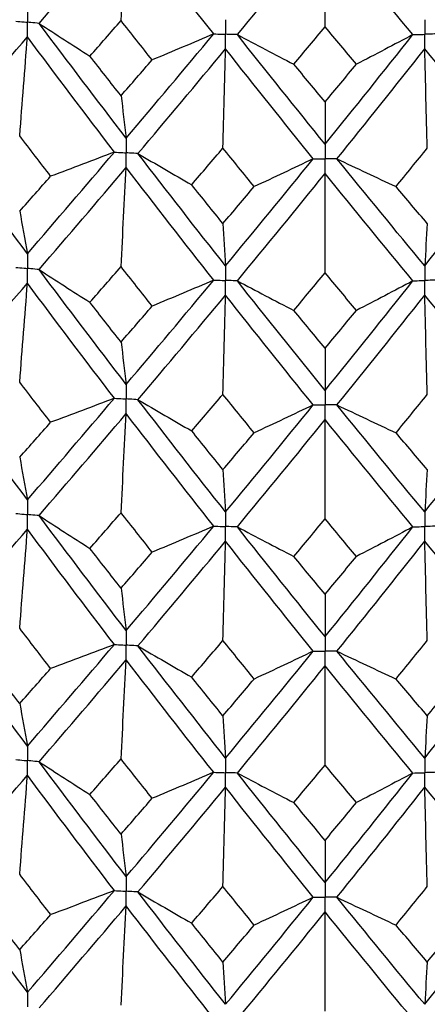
# Paper-space layout '_Isometric' of a CAD drawing. Header units: millimetres. Extents: x -25 to 231, y -14 to 362.
# Tile 23 of 58: x -3 to 1, y 16 to 25. Entities that reach past the tile are written whole.
import ezdxf

# ---------------------------------------------------------------- set-up
doc = ezdxf.new("R2010")
doc.units = ezdxf.units.MM

psp = doc.layouts.new('_Isometric')

# ---------------------------------------------------------------- linework, layer by layer
at = {"color": 7, "linetype": 'Continuous', "lineweight": 25}
for points in [[(-2.8929, 25.431), (-2.6004, 25.7702), (-2.3067, 26.1141), (-2.0122, 26.4623)], [(-2.0644, 25.4594), (-2.0467, 25.7941), (-2.0293, 26.1284), (-2.0122, 26.4623)], [(-1.1272, 25.3239), (-1.4225, 25.6987), (-1.7177, 26.0784), (-2.0122, 26.4623)], [(-0.8877, 25.3166), (-0.5922, 25.6736), (-0.2961, 26.0354), (0, 26.4014)], [(0, 25.397), (0, 25.7322), (0, 26.067), (0, 26.4014)], [(0.8877, 25.3166), (0.5922, 25.6736), (0.2961, 26.0354), (0, 26.4014)], [(-2.8929, 25.431), (-2.7231, 25.3196), (-2.5518, 25.209), (-2.3788, 25.0993)], [(-2.0122, 24.2691), (-2.3067, 24.653), (-2.6004, 25.0406), (-2.8929, 25.431)], [(-2.3788, 25.0993), (-2.2741, 25.2188), (-2.1693, 25.3388), (-2.0644, 25.4594)], [(-1.7496, 25.0611), (-1.8546, 25.1933), (-1.9595, 25.3261), (-2.0644, 25.4594)], [(-2.0122, 24.2691), (-1.7177, 24.6173), (-1.4225, 24.9691), (-1.1272, 25.3239)], [(-1.1272, 25.3239), (-1.3334, 25.2353), (-1.5408, 25.1477), (-1.7496, 25.0611)], [(-0.8877, 25.3166), (-0.6987, 25.2161), (-0.5082, 25.1164), (-0.3163, 25.0178)], [(0, 24.2082), (-0.2961, 24.5743), (-0.5922, 24.944), (-0.8877, 25.3166)], [(-0.3163, 25.0178), (-0.2109, 25.1436), (-0.1055, 25.27), (0, 25.397)], [(0.3163, 25.0178), (0.2109, 25.1436), (0.1055, 25.27), (0, 25.397)], [(0, 24.2082), (0.2961, 24.5743), (0.5922, 24.944), (0.8877, 25.3166)], [(0.8877, 25.3166), (0.6987, 25.2161), (0.5082, 25.1164), (0.3163, 25.0178)], [(-3.885, 24.2887), (-3.595, 24.6203), (-3.3036, 24.9555), (-3.0114, 25.2937)], [(-3.0896, 24.2934), (-3.063, 24.6272), (-3.037, 24.9606), (-3.0114, 25.2937)], [(-2.1313, 24.1284), (-2.4257, 24.5134), (-2.7192, 24.9021), (-3.0114, 25.2937)], [(-1.893, 24.1139), (-1.5982, 24.4632), (-1.3029, 24.8162), (-1.0075, 25.1721)], [(-1.0336, 24.1686), (-1.0247, 24.5035), (-1.016, 24.838), (-1.0075, 25.1721)], [(-0.1198, 24.0603), (-0.416, 24.4275), (-0.712, 24.7983), (-1.0075, 25.1721)], [(0.1198, 24.0603), (0.416, 24.4275), (0.712, 24.7983), (1.0075, 25.1721)], [(1.0336, 24.1686), (1.0247, 24.5035), (1.016, 24.838), (1.0075, 25.1721)], [(1.893, 24.1139), (1.5982, 24.4632), (1.3029, 24.8162), (1.0075, 25.1721)], [(-2.0644, 24.6981), (-2.1693, 24.8314), (-2.2741, 24.9651), (-2.3788, 25.0993)], [(-2.0644, 24.6981), (-1.9595, 24.8187), (-1.8546, 24.9397), (-1.7496, 25.0611)], [(0, 24.6356), (-0.1055, 24.7626), (-0.2109, 24.89), (-0.3163, 25.0178)], [(0, 24.6356), (0.1055, 24.7626), (0.2109, 24.89), (0.3163, 25.0178)], [(-2.0644, 24.6981), (-2.0467, 24.5585), (-2.0293, 24.4155), (-2.0122, 24.2691)], [(0, 24.6356), (0, 24.4966), (0, 24.3541), (0, 24.2082)], [(-3.0114, 23.0988), (-3.3037, 23.4914), (-3.5951, 23.8883), (-3.885, 24.2887)], [(-2.7763, 23.8847), (-2.8809, 24.0205), (-2.9853, 24.1567), (-3.0896, 24.2934)], [(-3.0114, 23.0988), (-2.719, 23.438), (-2.4255, 23.7813), (-2.1313, 24.1284)], [(-2.1313, 24.1284), (-2.3451, 24.0461), (-2.5601, 23.9649), (-2.7763, 23.8847)], [(-1.893, 24.1139), (-1.7135, 24.0078), (-1.5324, 23.9025), (-1.3499, 23.7981)], [(-1.0075, 22.9772), (-1.3031, 23.352), (-1.5984, 23.7311), (-1.893, 24.1139)], [(-1.3499, 23.7981), (-1.2445, 23.9212), (-1.1391, 24.0447), (-1.0336, 24.1686)], [(-0.7171, 23.779), (-0.8227, 23.9084), (-0.9282, 24.0383), (-1.0336, 24.1686)], [(0.7171, 23.779), (0.8227, 23.9084), (0.9282, 24.0383), (1.0336, 24.1686)], [(1.0075, 22.9772), (1.3031, 23.352), (1.5984, 23.7311), (1.893, 24.1139)], [(-1.0075, 22.9772), (-0.7119, 23.3342), (-0.4159, 23.6954), (-0.1198, 24.0603)], [(-0.1198, 24.0603), (-0.3175, 23.9655), (-0.5167, 23.8718), (-0.7171, 23.779)], [(0.1198, 24.0603), (0.3175, 23.9655), (0.5167, 23.8718), (0.7171, 23.779)], [(1.0075, 22.9772), (0.7119, 23.3342), (0.4159, 23.6954), (0.1198, 24.0603)], [(-2.893, 22.94), (-2.6003, 23.2802), (-2.3066, 23.6246), (-2.0122, 23.9728)], [(-2.0644, 22.9696), (-2.0467, 23.3043), (-2.0293, 23.6387), (-2.0122, 23.9728)], [(-1.1271, 22.8329), (-1.4226, 23.2088), (-1.7178, 23.5889), (-2.0122, 23.9728)], [(-0.8878, 22.8256), (-0.5921, 23.1836), (-0.296, 23.5459), (0, 23.9119)], [(0, 22.9071), (0, 23.2424), (0, 23.5773), (0, 23.9119)], [(0.8878, 22.8256), (0.5921, 23.1836), (0.296, 23.5459), (0, 23.9119)], [(-3.0896, 23.53), (-2.9853, 23.6477), (-2.8808, 23.766), (-2.7763, 23.8847)], [(-1.0336, 23.4053), (-1.1391, 23.5357), (-1.2445, 23.6667), (-1.3499, 23.7981)], [(-1.0336, 23.4053), (-0.9282, 23.5294), (-0.8227, 23.6539), (-0.7171, 23.779)], [(1.0336, 23.4053), (0.9282, 23.5294), (0.8227, 23.6539), (0.7171, 23.779)], [(-3.0896, 23.53), (-3.063, 23.3896), (-3.0369, 23.2459), (-3.0114, 23.0988)], [(-1.0336, 23.4053), (-1.0247, 23.266), (-1.016, 23.1233), (-1.0075, 22.9772)], [(1.0336, 23.4053), (1.0247, 23.266), (1.016, 23.1233), (1.0075, 22.9772)], [(-2.893, 22.94), (-2.7233, 22.8286), (-2.5521, 22.7181), (-2.3792, 22.6084)], [(-2.0122, 21.7782), (-2.3065, 22.161), (-2.6001, 22.5483), (-2.893, 22.94)], [(-2.3792, 22.6084), (-2.2744, 22.7283), (-2.1695, 22.8487), (-2.0644, 22.9696)], [(-1.7491, 22.5701), (-1.8543, 22.7028), (-1.9594, 22.8359), (-2.0644, 22.9696)], [(-2.0122, 21.7782), (-1.7179, 22.1253), (-1.4228, 22.4768), (-1.1271, 22.8329)], [(-1.1271, 22.8329), (-1.3332, 22.7443), (-1.5405, 22.6567), (-1.7491, 22.5701)], [(-0.8878, 22.8256), (-0.6989, 22.7251), (-0.5086, 22.6255), (-0.3168, 22.5268)], [(0, 21.7174), (-0.2959, 22.0823), (-0.5919, 22.4517), (-0.8878, 22.8256)], [(-0.3168, 22.5268), (-0.2112, 22.6531), (-0.1056, 22.7798), (0, 22.9071)], [(0.3168, 22.5268), (0.2112, 22.6531), (0.1056, 22.7798), (0, 22.9071)], [(0, 21.7174), (0.2959, 22.0823), (0.5919, 22.4517), (0.8878, 22.8256)], [(0.8878, 22.8256), (0.6989, 22.7251), (0.5086, 22.6255), (0.3168, 22.5268)], [(-3.885, 21.7981), (-3.5952, 22.1286), (-3.3039, 22.4632), (-3.0114, 22.8025)], [(-3.0896, 21.8017), (-3.063, 22.1357), (-3.0369, 22.4693), (-3.0114, 22.8025)], [(-2.1314, 21.6378), (-2.4255, 22.0217), (-2.7189, 22.4097), (-3.0114, 22.8025)], [(-1.8929, 21.6233), (-1.5984, 21.9715), (-1.3032, 22.3238), (-1.0075, 22.6809)], [(-1.0336, 21.677), (-1.0247, 22.012), (-1.016, 22.3466), (-1.0075, 22.6809)], [(-0.1199, 21.5696), (-0.4158, 21.9357), (-0.7117, 22.306), (-1.0075, 22.6809)], [(0.1199, 21.5696), (0.4158, 21.9357), (0.7117, 22.306), (1.0075, 22.6809)], [(1.0336, 21.677), (1.0247, 22.012), (1.016, 22.3466), (1.0075, 22.6809)], [(1.8929, 21.6233), (1.5984, 21.9715), (1.3032, 22.3238), (1.0075, 22.6809)], [(-2.0644, 22.2064), (-2.1694, 22.3398), (-2.2744, 22.4738), (-2.3792, 22.6084)], [(-2.0644, 22.2064), (-1.9594, 22.3271), (-1.8543, 22.4483), (-1.7491, 22.5701)], [(0, 22.144), (-0.1056, 22.271), (-0.2112, 22.3986), (-0.3168, 22.5268)], [(0, 22.144), (0.1056, 22.271), (0.2112, 22.3986), (0.3168, 22.5268)], [(-2.0644, 22.2064), (-2.0467, 22.0671), (-2.0293, 21.9244), (-2.0122, 21.7782)], [(0, 22.144), (0, 22.0051), (0, 21.863), (0, 21.7174)], [(-3.0114, 20.6092), (-3.3039, 21.0021), (-3.5952, 21.3986), (-3.885, 21.7981)], [(-2.7767, 21.3941), (-2.8811, 21.5294), (-2.9854, 21.6653), (-3.0896, 21.8017)], [(-3.0114, 20.6092), (-2.7189, 20.9486), (-2.4254, 21.2916), (-2.1314, 21.6378)], [(-2.1314, 21.6378), (-2.3453, 21.5555), (-2.5604, 21.4742), (-2.7767, 21.3941)], [(-1.8929, 21.6233), (-1.7133, 21.5171), (-1.5321, 21.4118), (-1.3494, 21.3075)], [(-1.0075, 20.4876), (-1.3032, 20.8627), (-1.5985, 21.2415), (-1.8929, 21.6233)], [(-1.3494, 21.3075), (-1.2443, 21.4301), (-1.139, 21.5532), (-1.0336, 21.677)], [(-0.7176, 21.2883), (-0.8229, 21.4173), (-0.9283, 21.5469), (-1.0336, 21.677)], [(0.7176, 21.2883), (0.8229, 21.4173), (0.9283, 21.5469), (1.0336, 21.677)], [(1.0075, 20.4876), (1.3032, 20.8627), (1.5985, 21.2415), (1.8929, 21.6233)], [(-1.0075, 20.4876), (-0.7118, 20.8448), (-0.4157, 21.2057), (-0.1199, 21.5696)], [(-0.1199, 21.5696), (-0.3177, 21.4749), (-0.517, 21.3811), (-0.7176, 21.2883)], [(0.1199, 21.5696), (0.3177, 21.4749), (0.517, 21.3811), (0.7176, 21.2883)], [(1.0075, 20.4876), (0.7118, 20.8448), (0.4157, 21.2057), (0.1199, 21.5696)], [(-2.893, 20.4505), (-2.6002, 20.7909), (-2.3064, 21.1351), (-2.0122, 21.4823)], [(-2.0644, 20.4798), (-2.0467, 20.8143), (-2.0293, 21.1485), (-2.0122, 21.4823)], [(-1.1271, 20.3433), (-1.4228, 20.7195), (-1.7179, 21.0994), (-2.0122, 21.4823)], [(-0.8878, 20.3361), (-0.592, 20.6943), (-0.2959, 21.0563), (0, 21.4215)], [(0, 20.4174), (0, 20.7524), (0, 21.0871), (0, 21.4215)], [(0.8878, 20.3361), (0.592, 20.6943), (0.2959, 21.0563), (0, 21.4215)], [(-3.0896, 21.0403), (-2.9854, 21.1578), (-2.8811, 21.2757), (-2.7767, 21.3941)], [(-1.0336, 20.9155), (-1.139, 21.0458), (-1.2442, 21.1764), (-1.3494, 21.3075)], [(-1.0336, 20.9155), (-0.9283, 21.0394), (-0.8229, 21.1637), (-0.7176, 21.2883)], [(1.0336, 20.9155), (0.9283, 21.0394), (0.8229, 21.1637), (0.7176, 21.2883)], [(-3.0896, 21.0403), (-3.063, 20.9), (-3.0369, 20.7563), (-3.0114, 20.6092)], [(-1.0336, 20.9155), (-1.0247, 20.7764), (-1.016, 20.6337), (-1.0075, 20.4876)], [(1.0336, 20.9155), (1.0247, 20.7764), (1.016, 20.6337), (1.0075, 20.4876)], [(-2.893, 20.4505), (-2.7234, 20.339), (-2.5521, 20.2285), (-2.3793, 20.1187)], [(-2.0122, 19.2871), (-2.3065, 19.6707), (-2.6003, 20.0587), (-2.893, 20.4505)], [(-2.3793, 20.1187), (-2.2744, 20.2386), (-2.1695, 20.359), (-2.0644, 20.4798)], [(-1.7491, 20.0805), (-1.8543, 20.2132), (-1.9594, 20.3463), (-2.0644, 20.4798)], [(-2.0122, 19.2871), (-1.7178, 19.635), (-1.4227, 19.9873), (-1.1271, 20.3433)], [(-1.1271, 20.3433), (-1.3331, 20.2547), (-1.5405, 20.1671), (-1.7491, 20.0805)], [(-0.8878, 20.3361), (-0.6989, 20.2355), (-0.5086, 20.1359), (-0.3168, 20.0372)], [(0, 19.2262), (-0.296, 19.592), (-0.5921, 19.9621), (-0.8878, 20.3361)], [(-0.3168, 20.0372), (-0.2112, 20.1634), (-0.1056, 20.2902), (0, 20.4174)], [(0.3168, 20.0372), (0.2112, 20.1634), (0.1056, 20.2902), (0, 20.4174)], [(0, 19.2262), (0.296, 19.592), (0.5921, 19.9621), (0.8878, 20.3361)], [(0.8878, 20.3361), (0.6989, 20.2355), (0.5086, 20.1359), (0.3168, 20.0372)], [(-3.885, 19.3068), (-3.5952, 19.638), (-3.3038, 19.9736), (-3.0114, 20.3129)], [(-3.0896, 19.3116), (-3.063, 19.6457), (-3.0369, 19.9795), (-3.0114, 20.3129)], [(-2.1314, 19.1464), (-2.4255, 19.5311), (-2.719, 19.9201), (-3.0114, 20.3129)], [(-1.8929, 19.1319), (-1.5984, 19.4809), (-1.3031, 19.8342), (-1.0075, 20.1913)], [(-1.0336, 19.1869), (-1.0247, 19.5221), (-1.016, 19.8569), (-1.0075, 20.1913)], [(-0.1199, 19.0783), (-0.4158, 19.4451), (-0.7118, 19.8163), (-1.0075, 20.1913)], [(0.1199, 19.0783), (0.4158, 19.4451), (0.7118, 19.8163), (1.0075, 20.1913)], [(1.0336, 19.1869), (1.0247, 19.5221), (1.016, 19.8569), (1.0075, 20.1913)], [(1.8929, 19.1319), (1.5984, 19.4809), (1.3031, 19.8342), (1.0075, 20.1913)], [(-2.0644, 19.7163), (-2.1695, 19.8499), (-2.2744, 19.9841), (-2.3793, 20.1187)], [(-2.0644, 19.7163), (-1.9594, 19.8372), (-1.8543, 19.9586), (-1.7491, 20.0805)], [(0, 19.6538), (-0.1056, 19.7811), (-0.2112, 19.9089), (-0.3168, 20.0372)], [(0, 19.6538), (0.1056, 19.7811), (0.2112, 19.9089), (0.3168, 20.0372)], [(-2.0644, 19.7163), (-2.0467, 19.5766), (-2.0293, 19.4335), (-2.0122, 19.2871)], [(0, 19.6538), (0, 19.5147), (0, 19.3721), (0, 19.2262)], [(-3.0114, 18.1188), (-3.3037, 18.5108), (-3.5949, 18.9063), (-3.885, 19.3068)], [(-2.7764, 18.9028), (-2.8809, 19.0386), (-2.9853, 19.1749), (-3.0896, 19.3116)], [(-3.0114, 18.1188), (-2.719, 18.4573), (-2.4257, 18.7994), (-2.1314, 19.1464)], [(-2.1314, 19.1464), (-2.3452, 19.0641), (-2.5602, 18.9829), (-2.7764, 18.9028)], [(-1.8929, 19.1319), (-1.7135, 19.0258), (-1.5324, 18.9206), (-1.3498, 18.8163)], [(-1.0075, 17.9972), (-1.3031, 18.3714), (-1.5982, 18.7492), (-1.8929, 19.1319)], [(-1.3498, 18.8163), (-1.2445, 18.9393), (-1.1391, 19.0628), (-1.0336, 19.1869)], [(-0.7172, 18.7971), (-0.8227, 18.9265), (-0.9282, 19.0565), (-1.0336, 19.1869)], [(0.7172, 18.7971), (0.8227, 18.9265), (0.9282, 19.0565), (1.0336, 19.1869)], [(1.0075, 17.9972), (1.3031, 18.3714), (1.5982, 18.7492), (1.8929, 19.1319)], [(-1.0075, 17.9972), (-0.7119, 18.3535), (-0.416, 18.7134), (-0.1199, 19.0783)], [(-0.1199, 19.0783), (-0.3176, 18.9836), (-0.5167, 18.8899), (-0.7172, 18.7971)], [(0.1199, 19.0783), (0.3176, 18.9836), (0.5167, 18.8899), (0.7172, 18.7971)], [(1.0075, 17.9972), (0.7119, 18.3535), (0.416, 18.7134), (0.1199, 19.0783)], [(-3.0896, 18.5488), (-3.1938, 18.6853), (-3.298, 18.8224), (-3.402, 18.96)], [(-2.8929, 17.9602), (-2.6003, 18.2998), (-2.3067, 18.6428), (-2.0122, 18.9909)], [(-2.0644, 17.9883), (-2.0467, 18.3228), (-2.0293, 18.657), (-2.0122, 18.9909)], [(-1.1272, 17.853), (-1.4227, 18.2284), (-1.7176, 18.6071), (-2.0122, 18.9909)], [(-0.8877, 17.8458), (-0.592, 18.2032), (-0.2962, 18.5641), (0, 18.93)], [(0, 17.9258), (0, 18.2609), (0, 18.5956), (0, 18.93)], [(0.8877, 17.8458), (0.592, 18.2032), (0.2962, 18.5641), (0, 18.93)], [(-3.0896, 18.5488), (-2.9853, 18.6663), (-2.8809, 18.7843), (-2.7764, 18.9028)], [(-1.0336, 18.4241), (-1.139, 18.5542), (-1.2444, 18.685), (-1.3498, 18.8163)], [(-1.0336, 18.4241), (-0.9282, 18.5479), (-0.8228, 18.6722), (-0.7172, 18.7971)], [(1.0336, 18.4241), (0.9282, 18.5479), (0.8228, 18.6722), (0.7172, 18.7971)], [(1.0336, 18.4241), (1.139, 18.5542), (1.2444, 18.685), (1.3498, 18.8163)], [(-3.0896, 18.5488), (-3.063, 18.4089), (-3.0369, 18.2655), (-3.0114, 18.1188)], [(-1.0336, 18.4241), (-1.0247, 18.2852), (-1.016, 18.1429), (-1.0075, 17.9972)], [(1.0336, 18.4241), (1.0247, 18.2852), (1.016, 18.1429), (1.0075, 17.9972)], [(-2.8929, 17.9602), (-2.7232, 17.8487), (-2.5519, 17.7381), (-2.3789, 17.6283)], [(-2.0122, 16.7975), (-2.3067, 17.1815), (-2.6004, 17.5692), (-2.8929, 17.9602)], [(-2.3789, 17.6283), (-2.2742, 17.7478), (-2.1694, 17.8677), (-2.0644, 17.9883)], [(-1.7494, 17.5901), (-1.8545, 17.7224), (-1.9595, 17.855), (-2.0644, 17.9883)], [(-2.0122, 16.7975), (-1.7177, 17.1457), (-1.4226, 17.4978), (-1.1272, 17.853)], [(-1.1272, 17.853), (-1.3333, 17.7644), (-1.5407, 17.6768), (-1.7494, 17.5901)], [(-0.8877, 17.8458), (-0.6988, 17.7452), (-0.5083, 17.6455), (-0.3165, 17.5468)], [(0, 16.7366), (-0.2961, 17.1027), (-0.5922, 17.4727), (-0.8877, 17.8458)], [(-0.3165, 17.5468), (-0.211, 17.6726), (-0.1055, 17.7989), (0, 17.9258)], [(0.3165, 17.5468), (0.211, 17.6726), (0.1055, 17.7989), (0, 17.9258)], [(0, 16.7366), (0.2961, 17.1027), (0.5922, 17.4727), (0.8877, 17.8458)], [(0.8877, 17.8458), (0.6988, 17.7452), (0.5083, 17.6455), (0.3165, 17.5468)], [(-3.885, 16.8171), (-3.595, 17.1487), (-3.3036, 17.4842), (-3.0114, 17.8228)], [(-3.0896, 16.822), (-3.063, 17.1559), (-3.0369, 17.4895), (-3.0114, 17.8228)], [(-2.1313, 16.6567), (-2.4256, 17.0418), (-2.7191, 17.4307), (-3.0114, 17.8228)], [(-1.893, 16.6423), (-1.5983, 16.9916), (-1.303, 17.3448), (-1.0075, 17.7012)], [(-1.0336, 16.6973), (-1.0247, 17.0323), (-1.016, 17.3669), (-1.0075, 17.7012)], [(-0.1198, 16.5886), (-0.4159, 16.9559), (-0.712, 17.3269), (-1.0075, 17.7012)], [(0.1198, 16.5886), (0.4159, 16.9559), (0.712, 17.3269), (1.0075, 17.7012)], [(1.0336, 16.6973), (1.0247, 17.0323), (1.016, 17.3669), (1.0075, 17.7012)], [(1.893, 16.6423), (1.5983, 16.9916), (1.303, 17.3448), (1.0075, 17.7012)], [(-2.0644, 17.2267), (-2.1694, 17.3601), (-2.2742, 17.494), (-2.3789, 17.6283)], [(-2.0644, 17.2267), (-1.9595, 17.3474), (-1.8545, 17.4686), (-1.7494, 17.5901)], [(0, 17.1642), (-0.1055, 17.2913), (-0.211, 17.4188), (-0.3165, 17.5468)], [(0, 17.1642), (0.1055, 17.2913), (0.211, 17.4188), (0.3165, 17.5468)], [(-2.0644, 17.2267), (-2.0467, 17.087), (-2.0293, 16.944), (-2.0122, 16.7975)], [(0, 17.1642), (0, 17.0251), (0, 16.8826), (0, 16.7366)], [(-3.0114, 15.6273), (-3.3037, 16.0197), (-3.5951, 16.4165), (-3.885, 16.8171)], [(-2.7762, 16.4131), (-2.8808, 16.5489), (-2.9853, 16.6853), (-3.0896, 16.822)], [(-3.0114, 15.6273), (-2.7191, 15.9662), (-2.4256, 16.3096), (-2.1313, 16.6567)], [(-2.1313, 16.6567), (-2.3451, 16.5745), (-2.5601, 16.4932), (-2.7762, 16.4131)], [(-1.893, 16.6423), (-1.7135, 16.5361), (-1.5325, 16.4309), (-1.3499, 16.3265)], [(-1.0075, 15.5057), (-1.303, 15.8803), (-1.5983, 16.2594), (-1.893, 16.6423)], [(-1.3499, 16.3265), (-1.2445, 16.4497), (-1.1391, 16.5732), (-1.0336, 16.6973)], [(-0.7171, 16.3074), (-0.8226, 16.4369), (-0.9282, 16.5669), (-1.0336, 16.6973)], [(0.7171, 16.3074), (0.8226, 16.4369), (0.9282, 16.5669), (1.0336, 16.6973)], [(1.0075, 15.5057), (1.303, 15.8803), (1.5983, 16.2594), (1.893, 16.6423)], [(-1.0075, 15.5057), (-0.7119, 15.8624), (-0.4159, 16.2236), (-0.1198, 16.5886)], [(-0.1198, 16.5886), (-0.3175, 16.4939), (-0.5166, 16.4002), (-0.7171, 16.3074)], [(0.1198, 16.5886), (0.3175, 16.4939), (0.5166, 16.4002), (0.7171, 16.3074)], [(1.0075, 15.5057), (0.7119, 15.8624), (0.4159, 16.2236), (0.1198, 16.5886)], [(-3.0896, 16.0584), (-3.1939, 16.1952), (-3.2981, 16.3325), (-3.4021, 16.4703)], [(-2.8929, 15.4686), (-2.6004, 15.8085), (-2.3066, 16.1529), (-2.0122, 16.5011)], [(-2.0644, 15.4979), (-2.0467, 15.8327), (-2.0293, 16.1671), (-2.0122, 16.5011)], [(-1.1272, 15.3615), (-1.4226, 15.7371), (-1.7178, 16.1171), (-2.0122, 16.5011)], [(-0.8878, 15.3542), (-0.5921, 15.7119), (-0.2961, 16.0741), (0, 16.4402)], [(0, 15.4354), (0, 15.7707), (0, 16.1057), (0, 16.4402)], [(0.8878, 15.3542), (0.5921, 15.7119), (0.2961, 16.0741), (0, 16.4402)], [(-3.0896, 16.0584), (-2.9853, 16.1761), (-2.8808, 16.2943), (-2.7762, 16.4131)], [(-1.0336, 15.9336), (-1.1391, 16.0641), (-1.2445, 16.1951), (-1.3499, 16.3265)], [(-1.0336, 15.9336), (-0.9282, 16.0577), (-0.8226, 16.1823), (-0.7171, 16.3074)], [(1.0336, 15.9336), (0.9282, 16.0577), (0.8226, 16.1823), (0.7171, 16.3074)], [(1.0336, 15.9336), (1.1391, 16.0641), (1.2445, 16.1951), (1.3499, 16.3265)], [(-3.0896, 16.0584), (-3.063, 15.918), (-3.0369, 15.7743), (-3.0114, 15.6273)], [(-1.0336, 15.9336), (-1.0247, 15.7944), (-1.016, 15.6517), (-1.0075, 15.5057)], [(1.0336, 15.9336), (1.0247, 15.7944), (1.016, 15.6517), (1.0075, 15.5057)]]:
    psp.add_open_spline(points, degree=3, dxfattribs=at)
for points, knots in [([(-3.0114, 25.5896), (-3.0114, 25.5497), (-3.0114, 25.5099), (-3.0114, 25.4701), (-3.0114, 25.4606), (-3.0114, 25.4512), (-3.0114, 25.4417)], [0, 0, 0, 0, 0.0001464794, 0.0001464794, 0.0001464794, 0.000181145, 0.000181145, 0.000181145, 0.000181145]), ([(-3.1298, 25.4527), (-3.1017, 25.4501), (-3.0737, 25.4475), (-3.0456, 25.4449), (-3.0342, 25.4438), (-3.0228, 25.4428), (-3.0114, 25.4417)], [0, 0, 0, 0, 0.000085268, 0.000085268, 0.000085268, 0.0001199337, 0.0001199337, 0.0001199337, 0.0001199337]), ([(-2.8929, 25.431), (-2.921, 25.4335), (-2.949, 25.4361), (-2.9771, 25.4386), (-2.9885, 25.4397), (-3, 25.4407), (-3.0114, 25.4417)], [0, 0, 0, 0, 0.000085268, 0.000085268, 0.000085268, 0.0001199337, 0.0001199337, 0.0001199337, 0.0001199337]), ([(-3.0114, 25.2937), (-3.0114, 25.3337), (-3.0114, 25.3736), (-3.0114, 25.4134), (-3.0114, 25.4229), (-3.0114, 25.4323), (-3.0114, 25.4417)], [0, 0, 0, 0, 0.0001464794, 0.0001464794, 0.0001464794, 0.000181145, 0.000181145, 0.000181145, 0.000181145]), ([(-1.0075, 25.468), (-1.0075, 25.4282), (-1.0075, 25.3883), (-1.0075, 25.3485), (-1.0075, 25.339), (-1.0075, 25.3296), (-1.0075, 25.3202)], [0, 0, 0, 0, 0.0001464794, 0.0001464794, 0.0001464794, 0.000181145, 0.000181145, 0.000181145, 0.000181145]), ([(1.0075, 25.468), (1.0075, 25.4282), (1.0075, 25.3883), (1.0075, 25.3485), (1.0075, 25.339), (1.0075, 25.3296), (1.0075, 25.3202)], [0, 0, 0, 0, 0.0001464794, 0.0001464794, 0.0001464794, 0.000181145, 0.000181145, 0.000181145, 0.000181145]), ([(-1.1272, 25.3239), (-1.0988, 25.323), (-1.0705, 25.3221), (-1.0421, 25.3212), (-1.0305, 25.3209), (-1.019, 25.3205), (-1.0075, 25.3202)], [0, 0, 0, 0, 0.000085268, 0.000085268, 0.000085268, 0.0001199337, 0.0001199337, 0.0001199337, 0.0001199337]), ([(-0.8877, 25.3166), (-0.9161, 25.3175), (-0.9445, 25.3183), (-0.9728, 25.3191), (-0.9844, 25.3195), (-0.9959, 25.3198), (-1.0075, 25.3202)], [0, 0, 0, 0, 0.000085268, 0.000085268, 0.000085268, 0.0001199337, 0.0001199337, 0.0001199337, 0.0001199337]), ([(-1.0075, 25.1721), (-1.0075, 25.2121), (-1.0075, 25.252), (-1.0075, 25.2919), (-1.0075, 25.3013), (-1.0075, 25.3107), (-1.0075, 25.3202)], [0, 0, 0, 0, 0.0001464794, 0.0001464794, 0.0001464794, 0.000181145, 0.000181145, 0.000181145, 0.000181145]), ([(0.8877, 25.3166), (0.9161, 25.3175), (0.9445, 25.3183), (0.9728, 25.3191), (0.9844, 25.3195), (0.9959, 25.3198), (1.0075, 25.3202)], [0, 0, 0, 0, 0.000085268, 0.000085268, 0.000085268, 0.0001199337, 0.0001199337, 0.0001199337, 0.0001199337]), ([(1.1272, 25.3239), (1.0988, 25.323), (1.0705, 25.3221), (1.0421, 25.3212), (1.0305, 25.3209), (1.019, 25.3205), (1.0075, 25.3202)], [0, 0, 0, 0, 0.000085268, 0.000085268, 0.000085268, 0.0001199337, 0.0001199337, 0.0001199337, 0.0001199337]), ([(1.0075, 25.1721), (1.0075, 25.2121), (1.0075, 25.252), (1.0075, 25.2919), (1.0075, 25.3013), (1.0075, 25.3107), (1.0075, 25.3202)], [0, 0, 0, 0, 0.0001464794, 0.0001464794, 0.0001464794, 0.000181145, 0.000181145, 0.000181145, 0.000181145]), ([(-2.0122, 24.2691), (-2.0122, 24.2292), (-2.0122, 24.1893), (-2.0122, 24.1494), (-2.0122, 24.1399), (-2.0122, 24.1305), (-2.0122, 24.121)], [0, 0, 0, 0, 0.0001467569, 0.0001467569, 0.0001467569, 0.0001814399, 0.0001814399, 0.0001814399, 0.0001814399]), ([(-2.1313, 24.1284), (-2.1031, 24.1266), (-2.0749, 24.1249), (-2.0467, 24.1231), (-2.0352, 24.1224), (-2.0237, 24.1217), (-2.0122, 24.121)], [0, 0, 0, 0, 0.0000851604, 0.0000851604, 0.0000851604, 0.0001198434, 0.0001198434, 0.0001198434, 0.0001198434]), ([(-1.893, 24.1139), (-1.9212, 24.1156), (-1.9494, 24.1173), (-1.9777, 24.119), (-1.9892, 24.1196), (-2.0007, 24.1203), (-2.0122, 24.121)], [0, 0, 0, 0, 0.0000851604, 0.0000851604, 0.0000851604, 0.0001198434, 0.0001198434, 0.0001198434, 0.0001198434]), ([(-2.0122, 23.9728), (-2.0122, 24.0128), (-2.0122, 24.0528), (-2.0122, 24.0927), (-2.0122, 24.1022), (-2.0122, 24.1116), (-2.0122, 24.121)], [0, 0, 0, 0, 0.0001467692, 0.0001467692, 0.0001467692, 0.0001814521, 0.0001814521, 0.0001814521, 0.0001814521]), ([(0, 24.2082), (0, 24.1683), (0, 24.1284), (0, 24.0885), (0, 24.079), (0, 24.0696), (0, 24.0602)], [0, 0, 0, 0, 0.0001467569, 0.0001467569, 0.0001467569, 0.0001814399, 0.0001814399, 0.0001814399, 0.0001814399]), ([(-0.1198, 24.0603), (-0.0915, 24.0602), (-0.0631, 24.0602), (-0.0347, 24.0602), (-0.0231, 24.0602), (-0.0116, 24.0602), (0, 24.0602)], [0, 0, 0, 0, 0.0000851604, 0.0000851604, 0.0000851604, 0.0001198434, 0.0001198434, 0.0001198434, 0.0001198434]), ([(0.1198, 24.0603), (0.0915, 24.0602), (0.0631, 24.0602), (0.0347, 24.0602), (0.0231, 24.0602), (0.0116, 24.0602), (0, 24.0602)], [0, 0, 0, 0, 0.0000851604, 0.0000851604, 0.0000851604, 0.0001198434, 0.0001198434, 0.0001198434, 0.0001198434]), ([(0, 23.9119), (0, 23.9519), (0, 23.9919), (0, 24.0318), (0, 24.0413), (0, 24.0507), (0, 24.0602)], [0, 0, 0, 0, 0.0001467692, 0.0001467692, 0.0001467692, 0.0001814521, 0.0001814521, 0.0001814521, 0.0001814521]), ([(-3.0114, 23.0988), (-3.0114, 23.0589), (-3.0114, 23.019), (-3.0114, 22.9791), (-3.0114, 22.9696), (-3.0114, 22.9602), (-3.0114, 22.9507)], [0, 0, 0, 0, 0.0001467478, 0.0001467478, 0.0001467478, 0.0001814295, 0.0001814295, 0.0001814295, 0.0001814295]), ([(-3.1297, 22.9617), (-3.1017, 22.9591), (-3.0737, 22.9565), (-3.0456, 22.9539), (-3.0342, 22.9528), (-3.0228, 22.9518), (-3.0114, 22.9507)], [0, 0, 0, 0, 0.0000851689, 0.0000851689, 0.0000851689, 0.0001198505, 0.0001198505, 0.0001198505, 0.0001198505]), ([(-2.893, 22.94), (-2.921, 22.9425), (-2.9491, 22.9451), (-2.9771, 22.9476), (-2.9885, 22.9487), (-2.9999, 22.9497), (-3.0114, 22.9507)], [0, 0, 0, 0, 0.0000851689, 0.0000851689, 0.0000851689, 0.0001198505, 0.0001198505, 0.0001198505, 0.0001198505]), ([(-3.0114, 22.8025), (-3.0114, 22.8425), (-3.0114, 22.8825), (-3.0114, 22.9224), (-3.0114, 22.9319), (-3.0114, 22.9413), (-3.0114, 22.9507)], [0, 0, 0, 0, 0.0001467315, 0.0001467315, 0.0001467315, 0.0001814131, 0.0001814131, 0.0001814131, 0.0001814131]), ([(-1.0075, 22.9772), (-1.0075, 22.9373), (-1.0075, 22.8974), (-1.0075, 22.8575), (-1.0075, 22.848), (-1.0075, 22.8386), (-1.0075, 22.8292)], [0, 0, 0, 0, 0.0001467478, 0.0001467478, 0.0001467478, 0.0001814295, 0.0001814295, 0.0001814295, 0.0001814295]), ([(1.0075, 22.9772), (1.0075, 22.9373), (1.0075, 22.8974), (1.0075, 22.8575), (1.0075, 22.848), (1.0075, 22.8386), (1.0075, 22.8292)], [0, 0, 0, 0, 0.0001467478, 0.0001467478, 0.0001467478, 0.0001814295, 0.0001814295, 0.0001814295, 0.0001814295]), ([(-1.1271, 22.8329), (-1.0988, 22.832), (-1.0704, 22.8311), (-1.0421, 22.8302), (-1.0306, 22.8299), (-1.019, 22.8295), (-1.0075, 22.8292)], [0, 0, 0, 0, 0.0000851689, 0.0000851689, 0.0000851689, 0.0001198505, 0.0001198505, 0.0001198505, 0.0001198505]), ([(-0.8878, 22.8256), (-0.9161, 22.8264), (-0.9445, 22.8273), (-0.9728, 22.8281), (-0.9844, 22.8285), (-0.9959, 22.8288), (-1.0075, 22.8292)], [0, 0, 0, 0, 0.0000851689, 0.0000851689, 0.0000851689, 0.0001198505, 0.0001198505, 0.0001198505, 0.0001198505]), ([(-1.0075, 22.6809), (-1.0075, 22.7209), (-1.0075, 22.7609), (-1.0075, 22.8008), (-1.0075, 22.8103), (-1.0075, 22.8197), (-1.0075, 22.8292)], [0, 0, 0, 0, 0.0001467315, 0.0001467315, 0.0001467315, 0.0001814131, 0.0001814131, 0.0001814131, 0.0001814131]), ([(0.8878, 22.8256), (0.9161, 22.8264), (0.9445, 22.8273), (0.9728, 22.8281), (0.9844, 22.8285), (0.9959, 22.8288), (1.0075, 22.8292)], [0, 0, 0, 0, 0.0000851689, 0.0000851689, 0.0000851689, 0.0001198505, 0.0001198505, 0.0001198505, 0.0001198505]), ([(1.1271, 22.8329), (1.0988, 22.832), (1.0704, 22.8311), (1.0421, 22.8302), (1.0306, 22.8299), (1.019, 22.8295), (1.0075, 22.8292)], [0, 0, 0, 0, 0.0000851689, 0.0000851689, 0.0000851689, 0.0001198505, 0.0001198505, 0.0001198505, 0.0001198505]), ([(1.0075, 22.6809), (1.0075, 22.7209), (1.0075, 22.7609), (1.0075, 22.8008), (1.0075, 22.8103), (1.0075, 22.8197), (1.0075, 22.8292)], [0, 0, 0, 0, 0.0001467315, 0.0001467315, 0.0001467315, 0.0001814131, 0.0001814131, 0.0001814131, 0.0001814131]), ([(-2.0122, 21.7782), (-2.0122, 21.7384), (-2.0122, 21.6986), (-2.0122, 21.6587), (-2.0122, 21.6493), (-2.0122, 21.6399), (-2.0122, 21.6304)], [0, 0, 0, 0, 0.000146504, 0.000146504, 0.000146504, 0.0001811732, 0.0001811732, 0.0001811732, 0.0001811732]), ([(-2.1314, 21.6378), (-2.1032, 21.636), (-2.0749, 21.6342), (-2.0467, 21.6325), (-2.0352, 21.6318), (-2.0237, 21.6311), (-2.0122, 21.6304)], [0, 0, 0, 0, 0.0000852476, 0.0000852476, 0.0000852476, 0.0001199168, 0.0001199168, 0.0001199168, 0.0001199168]), ([(-1.8929, 21.6233), (-1.9212, 21.625), (-1.9494, 21.6266), (-1.9777, 21.6283), (-1.9892, 21.629), (-2.0007, 21.6297), (-2.0122, 21.6304)], [0, 0, 0, 0, 0.0000852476, 0.0000852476, 0.0000852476, 0.0001199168, 0.0001199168, 0.0001199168, 0.0001199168]), ([(-2.0122, 21.4823), (-2.0122, 21.5223), (-2.0122, 21.5622), (-2.0122, 21.6021), (-2.0122, 21.6115), (-2.0122, 21.621), (-2.0122, 21.6304)], [0, 0, 0, 0, 0.0001465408, 0.0001465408, 0.0001465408, 0.0001812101, 0.0001812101, 0.0001812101, 0.0001812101]), ([(0, 21.7174), (0, 21.6776), (0, 21.6377), (0, 21.5978), (0, 21.5884), (0, 21.579), (0, 21.5695)], [0, 0, 0, 0, 0.000146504, 0.000146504, 0.000146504, 0.0001811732, 0.0001811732, 0.0001811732, 0.0001811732]), ([(-0.1199, 21.5696), (-0.0915, 21.5696), (-0.0631, 21.5696), (-0.0347, 21.5696), (-0.0231, 21.5695), (-0.0116, 21.5695), (0, 21.5695)], [0, 0, 0, 0, 0.0000852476, 0.0000852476, 0.0000852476, 0.0001199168, 0.0001199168, 0.0001199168, 0.0001199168]), ([(0.1199, 21.5696), (0.0915, 21.5696), (0.0631, 21.5696), (0.0347, 21.5696), (0.0231, 21.5695), (0.0116, 21.5695), (0, 21.5695)], [0, 0, 0, 0, 0.0000852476, 0.0000852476, 0.0000852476, 0.0001199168, 0.0001199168, 0.0001199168, 0.0001199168]), ([(0, 21.4215), (0, 21.4614), (0, 21.5013), (0, 21.5412), (0, 21.5507), (0, 21.5601), (0, 21.5695)], [0, 0, 0, 0, 0.0001465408, 0.0001465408, 0.0001465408, 0.0001812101, 0.0001812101, 0.0001812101, 0.0001812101]), ([(-3.0114, 20.6092), (-3.0114, 20.5693), (-3.0114, 20.5294), (-3.0114, 20.4895), (-3.0114, 20.48), (-3.0114, 20.4706), (-3.0114, 20.4612)], [0, 0, 0, 0, 0.0001467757, 0.0001467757, 0.0001467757, 0.0001814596, 0.0001814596, 0.0001814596, 0.0001814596]), ([(-3.1297, 20.4721), (-3.1017, 20.4695), (-3.0736, 20.4669), (-3.0456, 20.4643), (-3.0342, 20.4633), (-3.0228, 20.4622), (-3.0114, 20.4612)], [0, 0, 0, 0, 0.0000851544, 0.0000851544, 0.0000851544, 0.0001198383, 0.0001198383, 0.0001198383, 0.0001198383]), ([(-2.893, 20.4505), (-2.921, 20.453), (-2.9491, 20.4555), (-2.9771, 20.458), (-2.9885, 20.4591), (-2.9999, 20.4601), (-3.0114, 20.4612)], [0, 0, 0, 0, 0.0000851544, 0.0000851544, 0.0000851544, 0.0001198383, 0.0001198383, 0.0001198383, 0.0001198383]), ([(-3.0114, 20.3129), (-3.0114, 20.3529), (-3.0114, 20.3929), (-3.0114, 20.4328), (-3.0114, 20.4423), (-3.0114, 20.4517), (-3.0114, 20.4612)], [0, 0, 0, 0, 0.0001467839, 0.0001467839, 0.0001467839, 0.0001814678, 0.0001814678, 0.0001814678, 0.0001814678]), ([(-1.0075, 20.4876), (-1.0075, 20.4478), (-1.0075, 20.4078), (-1.0075, 20.3679), (-1.0075, 20.3585), (-1.0075, 20.349), (-1.0075, 20.3396)], [0, 0, 0, 0, 0.0001467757, 0.0001467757, 0.0001467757, 0.0001814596, 0.0001814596, 0.0001814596, 0.0001814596]), ([(1.0075, 20.4876), (1.0075, 20.4478), (1.0075, 20.4078), (1.0075, 20.3679), (1.0075, 20.3585), (1.0075, 20.349), (1.0075, 20.3396)], [0, 0, 0, 0, 0.0001467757, 0.0001467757, 0.0001467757, 0.0001814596, 0.0001814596, 0.0001814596, 0.0001814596]), ([(-1.1271, 20.3433), (-1.0988, 20.3424), (-1.0704, 20.3415), (-1.0421, 20.3406), (-1.0306, 20.3403), (-1.019, 20.3399), (-1.0075, 20.3396)], [0, 0, 0, 0, 0.0000851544, 0.0000851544, 0.0000851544, 0.0001198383, 0.0001198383, 0.0001198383, 0.0001198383]), ([(-0.8878, 20.3361), (-0.9161, 20.3369), (-0.9445, 20.3377), (-0.9728, 20.3385), (-0.9844, 20.3389), (-0.9959, 20.3392), (-1.0075, 20.3396)], [0, 0, 0, 0, 0.0000851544, 0.0000851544, 0.0000851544, 0.0001198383, 0.0001198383, 0.0001198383, 0.0001198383]), ([(-1.0075, 20.1913), (-1.0075, 20.2313), (-1.0075, 20.2713), (-1.0075, 20.3113), (-1.0075, 20.3207), (-1.0075, 20.3301), (-1.0075, 20.3396)], [0, 0, 0, 0, 0.0001467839, 0.0001467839, 0.0001467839, 0.0001814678, 0.0001814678, 0.0001814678, 0.0001814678]), ([(0.8878, 20.3361), (0.9161, 20.3369), (0.9445, 20.3377), (0.9728, 20.3385), (0.9844, 20.3389), (0.9959, 20.3392), (1.0075, 20.3396)], [0, 0, 0, 0, 0.0000851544, 0.0000851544, 0.0000851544, 0.0001198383, 0.0001198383, 0.0001198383, 0.0001198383]), ([(1.1271, 20.3433), (1.0988, 20.3424), (1.0704, 20.3415), (1.0421, 20.3406), (1.0306, 20.3403), (1.019, 20.3399), (1.0075, 20.3396)], [0, 0, 0, 0, 0.0000851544, 0.0000851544, 0.0000851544, 0.0001198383, 0.0001198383, 0.0001198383, 0.0001198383]), ([(1.0075, 20.1913), (1.0075, 20.2313), (1.0075, 20.2713), (1.0075, 20.3113), (1.0075, 20.3207), (1.0075, 20.3301), (1.0075, 20.3396)], [0, 0, 0, 0, 0.0001467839, 0.0001467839, 0.0001467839, 0.0001814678, 0.0001814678, 0.0001814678, 0.0001814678]), ([(-2.0122, 19.2871), (-2.0122, 19.2472), (-2.0122, 19.2073), (-2.0122, 19.1674), (-2.0122, 19.1579), (-2.0122, 19.1485), (-2.0122, 19.1391)], [0, 0, 0, 0, 0.0001467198, 0.0001467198, 0.0001467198, 0.0001813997, 0.0001813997, 0.0001813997, 0.0001813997]), ([(-2.1314, 19.1464), (-2.1031, 19.1446), (-2.0749, 19.1429), (-2.0467, 19.1412), (-2.0352, 19.1405), (-2.0237, 19.1398), (-2.0122, 19.1391)], [0, 0, 0, 0, 0.0000851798, 0.0000851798, 0.0000851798, 0.0001198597, 0.0001198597, 0.0001198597, 0.0001198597]), ([(-1.8929, 19.1319), (-1.9212, 19.1336), (-1.9494, 19.1353), (-1.9777, 19.137), (-1.9892, 19.1377), (-2.0007, 19.1384), (-2.0122, 19.1391)], [0, 0, 0, 0, 0.0000851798, 0.0000851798, 0.0000851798, 0.0001198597, 0.0001198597, 0.0001198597, 0.0001198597]), ([(-2.0122, 18.9909), (-2.0122, 19.0308), (-2.0122, 19.0708), (-2.0122, 19.1107), (-2.0122, 19.1202), (-2.0122, 19.1296), (-2.0122, 19.1391)], [0, 0, 0, 0, 0.0001466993, 0.0001466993, 0.0001466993, 0.0001813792, 0.0001813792, 0.0001813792, 0.0001813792]), ([(0, 19.2262), (0, 19.1863), (0, 19.1464), (0, 19.1065), (0, 19.0971), (0, 19.0876), (0, 19.0782)], [0, 0, 0, 0, 0.0001467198, 0.0001467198, 0.0001467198, 0.0001813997, 0.0001813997, 0.0001813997, 0.0001813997]), ([(-0.1199, 19.0783), (-0.0915, 19.0782), (-0.0631, 19.0782), (-0.0347, 19.0782), (-0.0231, 19.0782), (-0.0116, 19.0782), (0, 19.0782)], [0, 0, 0, 0, 0.0000851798, 0.0000851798, 0.0000851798, 0.0001198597, 0.0001198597, 0.0001198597, 0.0001198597]), ([(0.1199, 19.0783), (0.0915, 19.0782), (0.0631, 19.0782), (0.0347, 19.0782), (0.0231, 19.0782), (0.0116, 19.0782), (0, 19.0782)], [0, 0, 0, 0, 0.0000851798, 0.0000851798, 0.0000851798, 0.0001198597, 0.0001198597, 0.0001198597, 0.0001198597]), ([(0, 18.93), (0, 18.97), (0, 19.0099), (0, 19.0499), (0, 19.0593), (0, 19.0687), (0, 19.0782)], [0, 0, 0, 0, 0.0001466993, 0.0001466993, 0.0001466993, 0.0001813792, 0.0001813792, 0.0001813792, 0.0001813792]), ([(-3.0114, 18.1188), (-3.0114, 18.0789), (-3.0114, 18.0391), (-3.0114, 17.9992), (-3.0114, 17.9898), (-3.0114, 17.9803), (-3.0114, 17.9709)], [0, 0, 0, 0, 0.0001465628, 0.0001465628, 0.0001465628, 0.0001812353, 0.0001812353, 0.0001812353, 0.0001812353]), ([(-3.1298, 17.9818), (-3.1017, 17.9792), (-3.0737, 17.9766), (-3.0456, 17.974), (-3.0342, 17.973), (-3.0228, 17.9719), (-3.0114, 17.9709)], [0, 0, 0, 0, 0.000085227, 0.000085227, 0.000085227, 0.0001198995, 0.0001198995, 0.0001198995, 0.0001198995]), ([(-2.8929, 17.9602), (-2.921, 17.9627), (-2.9491, 17.9652), (-2.9771, 17.9678), (-2.9885, 17.9688), (-2.9999, 17.9698), (-3.0114, 17.9709)], [0, 0, 0, 0, 0.000085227, 0.000085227, 0.000085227, 0.0001198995, 0.0001198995, 0.0001198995, 0.0001198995]), ([(-3.0114, 17.8228), (-3.0114, 17.8627), (-3.0114, 17.9027), (-3.0114, 17.9426), (-3.0114, 17.952), (-3.0114, 17.9614), (-3.0114, 17.9709)], [0, 0, 0, 0, 0.0001465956, 0.0001465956, 0.0001465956, 0.0001812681, 0.0001812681, 0.0001812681, 0.0001812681]), ([(-1.0075, 17.9972), (-1.0075, 17.9573), (-1.0075, 17.9175), (-1.0075, 17.8776), (-1.0075, 17.8682), (-1.0075, 17.8587), (-1.0075, 17.8493)], [0, 0, 0, 0, 0.0001465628, 0.0001465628, 0.0001465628, 0.0001812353, 0.0001812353, 0.0001812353, 0.0001812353]), ([(1.0075, 17.9972), (1.0075, 17.9573), (1.0075, 17.9175), (1.0075, 17.8776), (1.0075, 17.8682), (1.0075, 17.8587), (1.0075, 17.8493)], [0, 0, 0, 0, 0.0001465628, 0.0001465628, 0.0001465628, 0.0001812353, 0.0001812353, 0.0001812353, 0.0001812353]), ([(-1.1272, 17.853), (-1.0988, 17.8521), (-1.0705, 17.8512), (-1.0421, 17.8503), (-1.0306, 17.85), (-1.019, 17.8496), (-1.0075, 17.8493)], [0, 0, 0, 0, 0.000085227, 0.000085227, 0.000085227, 0.0001198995, 0.0001198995, 0.0001198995, 0.0001198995]), ([(-0.8877, 17.8458), (-0.9161, 17.8466), (-0.9445, 17.8474), (-0.9728, 17.8483), (-0.9844, 17.8486), (-0.9959, 17.8489), (-1.0075, 17.8493)], [0, 0, 0, 0, 0.000085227, 0.000085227, 0.000085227, 0.0001198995, 0.0001198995, 0.0001198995, 0.0001198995]), ([(-1.0075, 17.7012), (-1.0075, 17.7411), (-1.0075, 17.7811), (-1.0075, 17.821), (-1.0075, 17.8304), (-1.0075, 17.8399), (-1.0075, 17.8493)], [0, 0, 0, 0, 0.0001465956, 0.0001465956, 0.0001465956, 0.0001812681, 0.0001812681, 0.0001812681, 0.0001812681]), ([(0.8877, 17.8458), (0.9161, 17.8466), (0.9445, 17.8474), (0.9728, 17.8483), (0.9844, 17.8486), (0.9959, 17.8489), (1.0075, 17.8493)], [0, 0, 0, 0, 0.000085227, 0.000085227, 0.000085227, 0.0001198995, 0.0001198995, 0.0001198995, 0.0001198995]), ([(1.1272, 17.853), (1.0988, 17.8521), (1.0705, 17.8512), (1.0421, 17.8503), (1.0306, 17.85), (1.019, 17.8496), (1.0075, 17.8493)], [0, 0, 0, 0, 0.000085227, 0.000085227, 0.000085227, 0.0001198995, 0.0001198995, 0.0001198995, 0.0001198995]), ([(1.0075, 17.7012), (1.0075, 17.7411), (1.0075, 17.7811), (1.0075, 17.821), (1.0075, 17.8304), (1.0075, 17.8399), (1.0075, 17.8493)], [0, 0, 0, 0, 0.0001465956, 0.0001465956, 0.0001465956, 0.0001812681, 0.0001812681, 0.0001812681, 0.0001812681]), ([(-2.0122, 16.7975), (-2.0122, 16.7576), (-2.0122, 16.7177), (-2.0122, 16.6777), (-2.0122, 16.6683), (-2.0122, 16.6588), (-2.0122, 16.6494)], [0, 0, 0, 0, 0.0001467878, 0.0001467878, 0.0001467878, 0.0001814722, 0.0001814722, 0.0001814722, 0.0001814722]), ([(0, 16.7366), (0, 16.6967), (0, 16.6568), (0, 16.6168), (0, 16.6074), (0, 16.598), (0, 16.5885)], [0, 0, 0, 0, 0.0001467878, 0.0001467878, 0.0001467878, 0.0001814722, 0.0001814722, 0.0001814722, 0.0001814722]), ([(-2.1313, 16.6567), (-2.1031, 16.655), (-2.0749, 16.6532), (-2.0467, 16.6515), (-2.0352, 16.6508), (-2.0237, 16.6501), (-2.0122, 16.6494)], [0, 0, 0, 0, 0.0000851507, 0.0000851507, 0.0000851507, 0.0001198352, 0.0001198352, 0.0001198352, 0.0001198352]), ([(-1.893, 16.6423), (-1.9212, 16.6439), (-1.9494, 16.6456), (-1.9777, 16.6473), (-1.9892, 16.648), (-2.0007, 16.6487), (-2.0122, 16.6494)], [0, 0, 0, 0, 0.0000851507, 0.0000851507, 0.0000851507, 0.0001198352, 0.0001198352, 0.0001198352, 0.0001198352]), ([(-2.0122, 16.5011), (-2.0122, 16.5411), (-2.0122, 16.5811), (-2.0122, 16.6211), (-2.0122, 16.6305), (-2.0122, 16.64), (-2.0122, 16.6494)], [0, 0, 0, 0, 0.0001467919, 0.0001467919, 0.0001467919, 0.0001814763, 0.0001814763, 0.0001814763, 0.0001814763]), ([(-0.1198, 16.5886), (-0.0915, 16.5886), (-0.0631, 16.5885), (-0.0347, 16.5885), (-0.0231, 16.5885), (-0.0116, 16.5885), (0, 16.5885)], [0, 0, 0, 0, 0.0000851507, 0.0000851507, 0.0000851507, 0.0001198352, 0.0001198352, 0.0001198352, 0.0001198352]), ([(0.1198, 16.5886), (0.0915, 16.5886), (0.0631, 16.5885), (0.0347, 16.5885), (0.0231, 16.5885), (0.0116, 16.5885), (0, 16.5885)], [0, 0, 0, 0, 0.0000851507, 0.0000851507, 0.0000851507, 0.0001198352, 0.0001198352, 0.0001198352, 0.0001198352]), ([(0, 16.4402), (0, 16.4802), (0, 16.5202), (0, 16.5602), (0, 16.5696), (0, 16.5791), (0, 16.5885)], [0, 0, 0, 0, 0.0001467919, 0.0001467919, 0.0001467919, 0.0001814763, 0.0001814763, 0.0001814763, 0.0001814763]), ([(-3.0114, 15.6273), (-3.0114, 15.5874), (-3.0114, 15.5475), (-3.0114, 15.5076), (-3.0114, 15.4982), (-3.0114, 15.4888), (-3.0114, 15.4793)], [0, 0, 0, 0, 0.0001466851, 0.0001466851, 0.0001466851, 0.0001813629, 0.0001813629, 0.0001813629, 0.0001813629])]:
    psp.add_open_spline(points, degree=3, knots=knots, dxfattribs=at)

doc.saveas('drawing.dxf')
